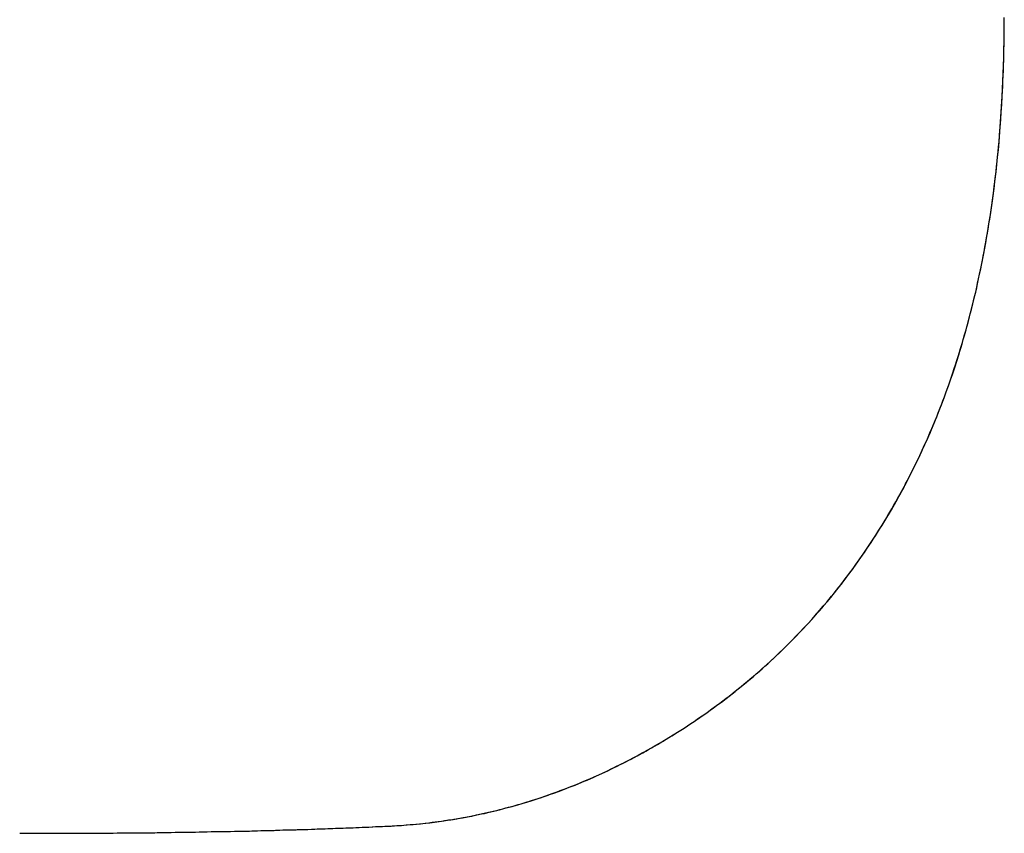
# Model space of a CAD drawing. Extents: x -4.2 to 4.1, y -6.8 to 5.8.
# Tile 176 of 214: x 0.2493 to 0.2966, y -4.1012 to -4.0621. Entities that reach past the tile are written whole.
import ezdxf

# ---------------------------------------------------------------- set-up
doc = ezdxf.new("R2010")
doc.units = 0
doc.layers.get('0').update_dxf_attribs({"linetype": 'CONTINUOUS'})

# ---------------------------------------------------------------- blocks, each defined once
blk = doc.blocks.new('*U1')
blk.add_line((0.280941, -4.096361, 4.435), (0.280941, -4.096361, 4.4349))
blk.add_line((0.280941, -4.096361, 4.435), (0.280941, -4.096361, 4.4349))
for points in [[(0.280941, -4.09636, 4.435), (0.281101, -4.09626, 4.435), (0.281261, -4.09616, 4.435), (0.281421, -4.09605, 4.435), (0.281579, -4.09595, 4.435), (0.281737, -4.09584, 4.435), (0.281893, -4.09574, 4.435), (0.282049, -4.09563, 4.435), (0.282204, -4.09552, 4.435), (0.282359, -4.09541, 4.435), (0.282512, -4.0953, 4.435), (0.282665, -4.09519, 4.435), (0.282817, -4.09508, 4.435), (0.282968, -4.09497, 4.435), (0.283118, -4.09486, 4.435), (0.283268, -4.09474, 4.435), (0.283416, -4.09463, 4.435), (0.283564, -4.09451, 4.435), (0.283711, -4.0944, 4.435), (0.283857, -4.09428, 4.435), (0.284003, -4.09416, 4.435), (0.284147, -4.09404, 4.435), (0.284291, -4.09392, 4.435), (0.284434, -4.0938, 4.435), (0.284576, -4.09368, 4.435), (0.284718, -4.09356, 4.435), (0.284858, -4.09344, 4.435), (0.284998, -4.09332, 4.435), (0.285137, -4.09319, 4.435), (0.285275, -4.09307, 4.435), (0.285412, -4.09294, 4.435), (0.285549, -4.09282, 4.435), (0.285685, -4.09269, 4.435), (0.28582, -4.09256, 4.435), (0.285954, -4.09243, 4.435), (0.286087, -4.0923, 4.435), (0.286219, -4.09217, 4.435), (0.286351, -4.09204, 4.435), (0.286482, -4.09191, 4.435), (0.286612, -4.09177, 4.435), (0.286741, -4.09164, 4.435), (0.286869, -4.0915, 4.435), (0.286997, -4.09137, 4.435), (0.287124, -4.09123, 4.435), (0.28725, -4.0911, 4.435), (0.287375, -4.09096, 4.435), (0.287499, -4.09082, 4.435), (0.287623, -4.09068, 4.435), (0.287745, -4.09054, 4.435), (0.287867, -4.0904, 4.435), (0.287988, -4.09026, 4.435), (0.288109, -4.09011, 4.435), (0.288228, -4.08997, 4.435), (0.288347, -4.08983, 4.435), (0.288465, -4.08968, 4.435), (0.288582, -4.08953, 4.435), (0.288698, -4.08939, 4.435), (0.288813, -4.08924, 4.435), (0.288928, -4.08909, 4.435), (0.289042, -4.08894, 4.435), (0.289155, -4.08879, 4.435), (0.289267, -4.08864, 4.435), (0.289378, -4.08849, 4.435), (0.289489, -4.08834, 4.435), (0.289598, -4.08818, 4.435), (0.289707, -4.08803, 4.435), (0.289816, -4.08787, 4.435), (0.289923, -4.08772, 4.435), (0.290029, -4.08756, 4.435), (0.290135, -4.08741, 4.435), (0.29024, -4.08725, 4.435), (0.290344, -4.08709, 4.435), (0.290447, -4.08693, 4.435), (0.29055, -4.08677, 4.435), (0.290651, -4.08661, 4.435), (0.290752, -4.08644, 4.435), (0.290852, -4.08628, 4.435), (0.290951, -4.08612, 4.435), (0.29105, -4.08595, 4.435), (0.291147, -4.08579, 4.435), (0.291244, -4.08562, 4.435), (0.29134, -4.08545, 4.435), (0.291435, -4.08529, 4.435), (0.29153, -4.08512, 4.435), (0.291623, -4.08495, 4.435), (0.291716, -4.08478, 4.435), (0.291808, -4.08461, 4.435), (0.291899, -4.08443, 4.435), (0.291989, -4.08426, 4.435), (0.292078, -4.08409, 4.435), (0.292167, -4.08391, 4.435), (0.292255, -4.08374, 4.435), (0.292342, -4.08356, 4.435), (0.292428, -4.08339, 4.435), (0.292514, -4.08321, 4.435), (0.292598, -4.08303, 4.435), (0.292682, -4.08285, 4.435), (0.292765, -4.08267, 4.435), (0.292847, -4.08249, 4.435), (0.292928, -4.08231, 4.435), (0.293008, -4.08212, 4.435), (0.293088, -4.08194, 4.435), (0.293166, -4.08176, 4.435), (0.293244, -4.08157, 4.435), (0.293321, -4.08139, 4.435), (0.293397, -4.0812, 4.435), (0.293472, -4.08101, 4.435), (0.293546, -4.08082, 4.435), (0.293619, -4.08063, 4.435), (0.293692, -4.08044, 4.435), (0.293763, -4.08025, 4.435), (0.293834, -4.08006, 4.435), (0.293903, -4.07987, 4.435), (0.293972, -4.07967, 4.435), (0.29404, -4.07948, 4.435), (0.294107, -4.07929, 4.435), (0.294174, -4.07909, 4.435), (0.294239, -4.07889, 4.435), (0.294304, -4.0787, 4.435), (0.294367, -4.0785, 4.435), (0.29443, -4.0783, 4.435), (0.294492, -4.0781, 4.435), (0.294553, -4.0779, 4.435), (0.294613, -4.07769, 4.435), (0.294672, -4.07749, 4.435), (0.29473, -4.07729, 4.435), (0.294788, -4.07708, 4.435), (0.294845, -4.07688, 4.435), (0.2949, -4.07667, 4.435), (0.294955, -4.07647, 4.435), (0.295009, -4.07626, 4.435), (0.295062, -4.07605, 4.435), (0.295114, -4.07584, 4.435), (0.295166, -4.07563, 4.435), (0.295216, -4.07542, 4.435), (0.295266, -4.07521, 4.435), (0.295314, -4.075, 4.435), (0.295362, -4.07478, 4.435), (0.295409, -4.07457, 4.435), (0.295455, -4.07435, 4.435), (0.2955, -4.07414, 4.435), (0.295545, -4.07392, 4.435), (0.295588, -4.0737, 4.435), (0.295631, -4.07348, 4.435), (0.295672, -4.07327, 4.435), (0.295713, -4.07305, 4.435), (0.295753, -4.07282, 4.435), (0.295792, -4.0726, 4.435), (0.29583, -4.07238, 4.435), (0.295868, -4.07216, 4.435), (0.295904, -4.07193, 4.435), (0.29594, -4.07171, 4.435), (0.295974, -4.07148, 4.435), (0.296008, -4.07126, 4.435), (0.296041, -4.07103, 4.435), (0.296073, -4.0708, 4.435), (0.296104, -4.07057, 4.435), (0.296134, -4.07034, 4.435), (0.296164, -4.07011, 4.435), (0.296192, -4.06988, 4.435), (0.29622, -4.06964, 4.435), (0.296247, -4.06941, 4.435), (0.296273, -4.06918, 4.435), (0.296298, -4.06894, 4.435), (0.296322, -4.06871, 4.435), (0.296345, -4.06847, 4.435), (0.296367, -4.06823, 4.435), (0.296389, -4.06799, 4.435), (0.296409, -4.06775, 4.435), (0.296429, -4.06751, 4.435), (0.296448, -4.06727, 4.435), (0.296466, -4.06703, 4.435), (0.296483, -4.06679, 4.435), (0.296499, -4.06655, 4.435), (0.296515, -4.0663, 4.435), (0.296529, -4.06606, 4.435), (0.296543, -4.06581, 4.435), (0.296556, -4.06556, 4.435), (0.296567, -4.06532, 4.435), (0.296578, -4.06507, 4.435), (0.296588, -4.06482, 4.435), (0.296598, -4.06457, 4.435), (0.296606, -4.06432, 4.435), (0.296613, -4.06407, 4.435), (0.29662, -4.06381, 4.435), (0.296626, -4.06356, 4.435), (0.296631, -4.06331, 4.435), (0.296634, -4.06305, 4.435), (0.296638, -4.06279, 4.435), (0.29664, -4.06254, 4.435), (0.296641, -4.06228, 4.435), (0.296642, -4.06202, 4.435)], [(0.280941, -4.09636, 4.4349), (0.281182, -4.09621, 4.4349), (0.281422, -4.09605, 4.4349), (0.28166, -4.09589, 4.4349), (0.281896, -4.09573, 4.4349), (0.28213, -4.09557, 4.4349), (0.282362, -4.09541, 4.4349), (0.282593, -4.09524, 4.4349), (0.282822, -4.09508, 4.4349), (0.283049, -4.09491, 4.4349), (0.283274, -4.09474, 4.4349), (0.283497, -4.09457, 4.4349), (0.283718, -4.09439, 4.4349), (0.283938, -4.09422, 4.4349), (0.284155, -4.09404, 4.4349), (0.284371, -4.09386, 4.4349), (0.284585, -4.09368, 4.4349), (0.284798, -4.09349, 4.4349), (0.285008, -4.09331, 4.4349), (0.285217, -4.09312, 4.4349), (0.285423, -4.09293, 4.4349), (0.285628, -4.09274, 4.4349), (0.285831, -4.09255, 4.4349), (0.286032, -4.09235, 4.4349), (0.286232, -4.09216, 4.4349), (0.286429, -4.09196, 4.4349), (0.286625, -4.09176, 4.4349), (0.286819, -4.09156, 4.4349), (0.287011, -4.09135, 4.4349), (0.287201, -4.09115, 4.4349), (0.287389, -4.09094, 4.4349), (0.287576, -4.09073, 4.4349), (0.287761, -4.09052, 4.4349), (0.287944, -4.09031, 4.4349), (0.288125, -4.09009, 4.4349), (0.288304, -4.08988, 4.4349), (0.288481, -4.08966, 4.4349), (0.288657, -4.08944, 4.4349), (0.28883, -4.08922, 4.4349), (0.289002, -4.08899, 4.4349), (0.289172, -4.08877, 4.4349), (0.289341, -4.08854, 4.4349), (0.289507, -4.08831, 4.4349), (0.289671, -4.08808, 4.4349), (0.289834, -4.08785, 4.4349), (0.289995, -4.08761, 4.4349), (0.290154, -4.08738, 4.4349), (0.290311, -4.08714, 4.4349), (0.290467, -4.0869, 4.4349), (0.29062, -4.08666, 4.4349), (0.290772, -4.08641, 4.4349), (0.290922, -4.08617, 4.4349), (0.29107, -4.08592, 4.4349), (0.291216, -4.08567, 4.4349), (0.29136, -4.08542, 4.4349), (0.291503, -4.08516, 4.4349), (0.291644, -4.08491, 4.4349), (0.291782, -4.08465, 4.4349), (0.291919, -4.08439, 4.4349), (0.292055, -4.08413, 4.4349), (0.292188, -4.08387, 4.4349), (0.292319, -4.08361, 4.4349), (0.292449, -4.08334, 4.4349), (0.292577, -4.08307, 4.4349), (0.292703, -4.0828, 4.4349), (0.292827, -4.08253, 4.4349), (0.292949, -4.08226, 4.4349), (0.293069, -4.08198, 4.4349), (0.293187, -4.08171, 4.4349), (0.293303, -4.08143, 4.4349), (0.293418, -4.08115, 4.4349), (0.29353, -4.08086, 4.4349), (0.29364, -4.08058, 4.4349), (0.293748, -4.08029, 4.4349), (0.293854, -4.08, 4.4349), (0.293958, -4.07971, 4.4349), (0.294061, -4.07942, 4.4349), (0.294161, -4.07913, 4.4349), (0.294259, -4.07883, 4.4349), (0.294355, -4.07853, 4.4349), (0.29445, -4.07823, 4.4349), (0.294542, -4.07793, 4.4349), (0.294632, -4.07763, 4.4349), (0.29472, -4.07732, 4.4349), (0.294807, -4.07702, 4.4349), (0.294891, -4.07671, 4.4349), (0.294973, -4.0764, 4.4349), (0.295054, -4.07608, 4.4349), (0.295132, -4.07577, 4.4349), (0.295209, -4.07545, 4.4349), (0.295283, -4.07513, 4.4349), (0.295355, -4.07481, 4.4349), (0.295426, -4.07449, 4.4349), (0.295494, -4.07417, 4.4349), (0.295561, -4.07384, 4.4349), (0.295625, -4.07351, 4.4349), (0.295688, -4.07318, 4.4349), (0.295748, -4.07285, 4.4349), (0.295807, -4.07252, 4.4349), (0.295864, -4.07218, 4.4349), (0.295918, -4.07184, 4.4349), (0.295971, -4.0715, 4.4349), (0.296021, -4.07116, 4.4349), (0.29607, -4.07082, 4.4349), (0.296117, -4.07048, 4.4349), (0.296161, -4.07013, 4.4349), (0.296204, -4.06978, 4.4349), (0.296245, -4.06943, 4.4349), (0.296283, -4.06908, 4.4349), (0.29632, -4.06872, 4.4349), (0.296355, -4.06837, 4.4349), (0.296387, -4.06801, 4.4349), (0.296418, -4.06765, 4.4349), (0.296447, -4.06729, 4.4349), (0.296474, -4.06692, 4.4349), (0.296499, -4.06656, 4.4349), (0.296521, -4.06619, 4.4349), (0.296542, -4.06582, 4.4349), (0.296561, -4.06545, 4.4349), (0.296578, -4.06508, 4.4349), (0.296593, -4.0647, 4.4349), (0.296606, -4.06432, 4.4349), (0.296617, -4.06394, 4.4349), (0.296626, -4.06356, 4.4349), (0.296633, -4.06318, 4.4349), (0.296638, -4.0628, 4.4349), (0.296641, -4.06241, 4.4349), (0.296642, -4.06202, 4.4349)], [(0.280941, -4.09636, 4.4349), (0.281182, -4.09621, 4.4349), (0.281422, -4.09605, 4.4349), (0.28166, -4.09589, 4.4349), (0.281896, -4.09573, 4.4349), (0.28213, -4.09557, 4.4349), (0.282362, -4.09541, 4.4349), (0.282593, -4.09524, 4.4349), (0.282822, -4.09508, 4.4349), (0.283049, -4.09491, 4.4349), (0.283274, -4.09474, 4.4349), (0.283497, -4.09457, 4.4349), (0.283718, -4.09439, 4.4349), (0.283938, -4.09422, 4.4349), (0.284155, -4.09404, 4.4349), (0.284371, -4.09386, 4.4349), (0.284585, -4.09368, 4.4349), (0.284798, -4.09349, 4.4349), (0.285008, -4.09331, 4.4349), (0.285217, -4.09312, 4.4349), (0.285423, -4.09293, 4.4349), (0.285628, -4.09274, 4.4349), (0.285831, -4.09255, 4.4349), (0.286032, -4.09235, 4.4349), (0.286232, -4.09216, 4.4349), (0.286429, -4.09196, 4.4349), (0.286625, -4.09176, 4.4349), (0.286819, -4.09156, 4.4349), (0.287011, -4.09135, 4.4349), (0.287201, -4.09115, 4.4349), (0.287389, -4.09094, 4.4349), (0.287576, -4.09073, 4.4349), (0.287761, -4.09052, 4.4349), (0.287944, -4.09031, 4.4349), (0.288125, -4.09009, 4.4349), (0.288304, -4.08988, 4.4349), (0.288481, -4.08966, 4.4349), (0.288657, -4.08944, 4.4349), (0.28883, -4.08922, 4.4349), (0.289002, -4.08899, 4.4349), (0.289172, -4.08877, 4.4349), (0.289341, -4.08854, 4.4349), (0.289507, -4.08831, 4.4349), (0.289671, -4.08808, 4.4349), (0.289834, -4.08785, 4.4349), (0.289995, -4.08761, 4.4349), (0.290154, -4.08738, 4.4349), (0.290311, -4.08714, 4.4349), (0.290467, -4.0869, 4.4349), (0.29062, -4.08666, 4.4349), (0.290772, -4.08641, 4.4349), (0.290922, -4.08617, 4.4349), (0.29107, -4.08592, 4.4349), (0.291216, -4.08567, 4.4349), (0.29136, -4.08542, 4.4349), (0.291503, -4.08516, 4.4349), (0.291644, -4.08491, 4.4349), (0.291782, -4.08465, 4.4349), (0.291919, -4.08439, 4.4349), (0.292055, -4.08413, 4.4349), (0.292188, -4.08387, 4.4349), (0.292319, -4.08361, 4.4349), (0.292449, -4.08334, 4.4349), (0.292577, -4.08307, 4.4349), (0.292703, -4.0828, 4.4349), (0.292827, -4.08253, 4.4349), (0.292949, -4.08226, 4.4349), (0.293069, -4.08198, 4.4349), (0.293187, -4.08171, 4.4349), (0.293303, -4.08143, 4.4349), (0.293418, -4.08115, 4.4349), (0.29353, -4.08086, 4.4349), (0.29364, -4.08058, 4.4349), (0.293748, -4.08029, 4.4349), (0.293854, -4.08, 4.4349), (0.293958, -4.07971, 4.4349), (0.294061, -4.07942, 4.4349), (0.294161, -4.07913, 4.4349), (0.294259, -4.07883, 4.4349), (0.294355, -4.07853, 4.4349), (0.29445, -4.07823, 4.4349), (0.294542, -4.07793, 4.4349), (0.294632, -4.07763, 4.4349), (0.29472, -4.07732, 4.4349), (0.294807, -4.07702, 4.4349), (0.294891, -4.07671, 4.4349), (0.294973, -4.0764, 4.4349), (0.295054, -4.07608, 4.4349), (0.295132, -4.07577, 4.4349), (0.295209, -4.07545, 4.4349), (0.295283, -4.07513, 4.4349), (0.295355, -4.07481, 4.4349), (0.295426, -4.07449, 4.4349), (0.295494, -4.07417, 4.4349), (0.295561, -4.07384, 4.4349), (0.295625, -4.07351, 4.4349), (0.295688, -4.07318, 4.4349), (0.295748, -4.07285, 4.4349), (0.295807, -4.07252, 4.4349), (0.295864, -4.07218, 4.4349), (0.295918, -4.07184, 4.4349), (0.295971, -4.0715, 4.4349), (0.296021, -4.07116, 4.4349), (0.29607, -4.07082, 4.4349), (0.296117, -4.07048, 4.4349), (0.296161, -4.07013, 4.4349), (0.296204, -4.06978, 4.4349), (0.296245, -4.06943, 4.4349), (0.296283, -4.06908, 4.4349), (0.29632, -4.06872, 4.4349), (0.296355, -4.06837, 4.4349), (0.296387, -4.06801, 4.4349), (0.296418, -4.06765, 4.4349), (0.296447, -4.06729, 4.4349), (0.296474, -4.06692, 4.4349), (0.296499, -4.06656, 4.4349), (0.296521, -4.06619, 4.4349), (0.296542, -4.06582, 4.4349), (0.296561, -4.06545, 4.4349), (0.296578, -4.06508, 4.4349), (0.296593, -4.0647, 4.4349), (0.296606, -4.06432, 4.4349), (0.296617, -4.06394, 4.4349), (0.296626, -4.06356, 4.4349), (0.296633, -4.06318, 4.4349), (0.296638, -4.0628, 4.4349), (0.296641, -4.06241, 4.4349), (0.296642, -4.06202, 4.4349)], [(0.280941, -4.09636, 4.435), (0.281101, -4.09626, 4.435), (0.281261, -4.09616, 4.435), (0.281421, -4.09605, 4.435), (0.281579, -4.09595, 4.435), (0.281737, -4.09584, 4.435), (0.281893, -4.09574, 4.435), (0.282049, -4.09563, 4.435), (0.282204, -4.09552, 4.435), (0.282359, -4.09541, 4.435), (0.282512, -4.0953, 4.435), (0.282665, -4.09519, 4.435), (0.282817, -4.09508, 4.435), (0.282968, -4.09497, 4.435), (0.283118, -4.09486, 4.435), (0.283268, -4.09474, 4.435), (0.283416, -4.09463, 4.435), (0.283564, -4.09451, 4.435), (0.283711, -4.0944, 4.435), (0.283857, -4.09428, 4.435), (0.284003, -4.09416, 4.435), (0.284147, -4.09404, 4.435), (0.284291, -4.09392, 4.435), (0.284434, -4.0938, 4.435), (0.284576, -4.09368, 4.435), (0.284718, -4.09356, 4.435), (0.284858, -4.09344, 4.435), (0.284998, -4.09332, 4.435), (0.285137, -4.09319, 4.435), (0.285275, -4.09307, 4.435), (0.285412, -4.09294, 4.435), (0.285549, -4.09282, 4.435), (0.285685, -4.09269, 4.435), (0.28582, -4.09256, 4.435), (0.285954, -4.09243, 4.435), (0.286087, -4.0923, 4.435), (0.286219, -4.09217, 4.435), (0.286351, -4.09204, 4.435), (0.286482, -4.09191, 4.435), (0.286612, -4.09177, 4.435), (0.286741, -4.09164, 4.435), (0.286869, -4.0915, 4.435), (0.286997, -4.09137, 4.435), (0.287124, -4.09123, 4.435), (0.28725, -4.0911, 4.435), (0.287375, -4.09096, 4.435), (0.287499, -4.09082, 4.435), (0.287623, -4.09068, 4.435), (0.287745, -4.09054, 4.435), (0.287867, -4.0904, 4.435), (0.287988, -4.09026, 4.435), (0.288109, -4.09011, 4.435), (0.288228, -4.08997, 4.435), (0.288347, -4.08983, 4.435), (0.288465, -4.08968, 4.435), (0.288582, -4.08953, 4.435), (0.288698, -4.08939, 4.435), (0.288813, -4.08924, 4.435), (0.288928, -4.08909, 4.435), (0.289042, -4.08894, 4.435), (0.289155, -4.08879, 4.435), (0.289267, -4.08864, 4.435), (0.289378, -4.08849, 4.435), (0.289489, -4.08834, 4.435), (0.289598, -4.08818, 4.435), (0.289707, -4.08803, 4.435), (0.289816, -4.08787, 4.435), (0.289923, -4.08772, 4.435), (0.290029, -4.08756, 4.435), (0.290135, -4.08741, 4.435), (0.29024, -4.08725, 4.435), (0.290344, -4.08709, 4.435), (0.290447, -4.08693, 4.435), (0.29055, -4.08677, 4.435), (0.290651, -4.08661, 4.435), (0.290752, -4.08644, 4.435), (0.290852, -4.08628, 4.435), (0.290951, -4.08612, 4.435), (0.29105, -4.08595, 4.435), (0.291147, -4.08579, 4.435), (0.291244, -4.08562, 4.435), (0.29134, -4.08545, 4.435), (0.291435, -4.08529, 4.435), (0.29153, -4.08512, 4.435), (0.291623, -4.08495, 4.435), (0.291716, -4.08478, 4.435), (0.291808, -4.08461, 4.435), (0.291899, -4.08443, 4.435), (0.291989, -4.08426, 4.435), (0.292078, -4.08409, 4.435), (0.292167, -4.08391, 4.435), (0.292255, -4.08374, 4.435), (0.292342, -4.08356, 4.435), (0.292428, -4.08339, 4.435), (0.292514, -4.08321, 4.435), (0.292598, -4.08303, 4.435), (0.292682, -4.08285, 4.435), (0.292765, -4.08267, 4.435), (0.292847, -4.08249, 4.435), (0.292928, -4.08231, 4.435), (0.293008, -4.08212, 4.435), (0.293088, -4.08194, 4.435), (0.293166, -4.08176, 4.435), (0.293244, -4.08157, 4.435), (0.293321, -4.08139, 4.435), (0.293397, -4.0812, 4.435), (0.293472, -4.08101, 4.435), (0.293546, -4.08082, 4.435), (0.293619, -4.08063, 4.435), (0.293692, -4.08044, 4.435), (0.293763, -4.08025, 4.435), (0.293834, -4.08006, 4.435), (0.293903, -4.07987, 4.435), (0.293972, -4.07967, 4.435), (0.29404, -4.07948, 4.435), (0.294107, -4.07929, 4.435), (0.294174, -4.07909, 4.435), (0.294239, -4.07889, 4.435), (0.294304, -4.0787, 4.435), (0.294367, -4.0785, 4.435), (0.29443, -4.0783, 4.435), (0.294492, -4.0781, 4.435), (0.294553, -4.0779, 4.435), (0.294613, -4.07769, 4.435), (0.294672, -4.07749, 4.435), (0.29473, -4.07729, 4.435), (0.294788, -4.07708, 4.435), (0.294845, -4.07688, 4.435), (0.2949, -4.07667, 4.435), (0.294955, -4.07647, 4.435), (0.295009, -4.07626, 4.435), (0.295062, -4.07605, 4.435), (0.295114, -4.07584, 4.435), (0.295166, -4.07563, 4.435), (0.295216, -4.07542, 4.435), (0.295266, -4.07521, 4.435), (0.295314, -4.075, 4.435), (0.295362, -4.07478, 4.435), (0.295409, -4.07457, 4.435), (0.295455, -4.07435, 4.435), (0.2955, -4.07414, 4.435), (0.295545, -4.07392, 4.435), (0.295588, -4.0737, 4.435), (0.295631, -4.07348, 4.435), (0.295672, -4.07327, 4.435), (0.295713, -4.07305, 4.435), (0.295753, -4.07282, 4.435), (0.295792, -4.0726, 4.435), (0.29583, -4.07238, 4.435), (0.295868, -4.07216, 4.435), (0.295904, -4.07193, 4.435), (0.29594, -4.07171, 4.435), (0.295974, -4.07148, 4.435), (0.296008, -4.07126, 4.435), (0.296041, -4.07103, 4.435), (0.296073, -4.0708, 4.435), (0.296104, -4.07057, 4.435), (0.296134, -4.07034, 4.435), (0.296164, -4.07011, 4.435), (0.296192, -4.06988, 4.435), (0.29622, -4.06964, 4.435), (0.296247, -4.06941, 4.435), (0.296273, -4.06918, 4.435), (0.296298, -4.06894, 4.435), (0.296322, -4.06871, 4.435), (0.296345, -4.06847, 4.435), (0.296367, -4.06823, 4.435), (0.296389, -4.06799, 4.435), (0.296409, -4.06775, 4.435), (0.296429, -4.06751, 4.435), (0.296448, -4.06727, 4.435), (0.296466, -4.06703, 4.435), (0.296483, -4.06679, 4.435), (0.296499, -4.06655, 4.435), (0.296515, -4.0663, 4.435), (0.296529, -4.06606, 4.435), (0.296543, -4.06581, 4.435), (0.296556, -4.06556, 4.435), (0.296567, -4.06532, 4.435), (0.296578, -4.06507, 4.435), (0.296588, -4.06482, 4.435), (0.296598, -4.06457, 4.435), (0.296606, -4.06432, 4.435), (0.296613, -4.06407, 4.435), (0.29662, -4.06381, 4.435), (0.296626, -4.06356, 4.435), (0.296631, -4.06331, 4.435), (0.296634, -4.06305, 4.435), (0.296638, -4.06279, 4.435), (0.29664, -4.06254, 4.435), (0.296641, -4.06228, 4.435), (0.296642, -4.06202, 4.435)], [(0.249336, -4.10122, 4.435), (0.249556, -4.10122, 4.435), (0.249776, -4.10122, 4.435), (0.249995, -4.10122, 4.435), (0.250213, -4.10122, 4.435), (0.25043, -4.10122, 4.435), (0.250647, -4.10122, 4.435), (0.250863, -4.10122, 4.435), (0.251078, -4.10122, 4.435), (0.251292, -4.10122, 4.435), (0.251506, -4.10122, 4.435), (0.251719, -4.10122, 4.435), (0.251932, -4.10122, 4.435), (0.252143, -4.10122, 4.435), (0.252354, -4.10122, 4.435), (0.252564, -4.10121, 4.435), (0.252774, -4.10121, 4.435), (0.252982, -4.10121, 4.435), (0.25319, -4.10121, 4.435), (0.253398, -4.10121, 4.435), (0.253604, -4.10121, 4.435), (0.25381, -4.10121, 4.435), (0.254015, -4.1012, 4.435), (0.254219, -4.1012, 4.435), (0.254423, -4.1012, 4.435), (0.254626, -4.1012, 4.435), (0.254828, -4.1012, 4.435), (0.25503, -4.1012, 4.435), (0.25523, -4.10119, 4.435), (0.255431, -4.10119, 4.435), (0.25563, -4.10119, 4.435), (0.255828, -4.10119, 4.435), (0.256026, -4.10118, 4.435), (0.256224, -4.10118, 4.435), (0.25642, -4.10118, 4.435), (0.256616, -4.10118, 4.435), (0.256811, -4.10117, 4.435), (0.257005, -4.10117, 4.435), (0.257199, -4.10117, 4.435), (0.257391, -4.10116, 4.435), (0.257583, -4.10116, 4.435), (0.257775, -4.10116, 4.435), (0.257965, -4.10115, 4.435), (0.258155, -4.10115, 4.435), (0.258345, -4.10115, 4.435), (0.258533, -4.10114, 4.435), (0.258721, -4.10114, 4.435), (0.258908, -4.10114, 4.435), (0.259094, -4.10113, 4.435), (0.25928, -4.10113, 4.435), (0.259465, -4.10113, 4.435), (0.259649, -4.10112, 4.435), (0.259832, -4.10112, 4.435), (0.260015, -4.10111, 4.435), (0.260197, -4.10111, 4.435), (0.260378, -4.10111, 4.435), (0.260559, -4.1011, 4.435), (0.260739, -4.1011, 4.435), (0.260918, -4.10109, 4.435), (0.261096, -4.10109, 4.435), (0.261274, -4.10108, 4.435), (0.261451, -4.10108, 4.435), (0.261627, -4.10107, 4.435), (0.261803, -4.10107, 4.435), (0.261977, -4.10106, 4.435), (0.262152, -4.10106, 4.435), (0.262325, -4.10105, 4.435), (0.262497, -4.10105, 4.435), (0.262669, -4.10104, 4.435), (0.262841, -4.10104, 4.435), (0.263011, -4.10103, 4.435), (0.263181, -4.10103, 4.435), (0.26335, -4.10102, 4.435), (0.263518, -4.10102, 4.435), (0.263686, -4.10101, 4.435), (0.263852, -4.101, 4.435), (0.264019, -4.101, 4.435), (0.264184, -4.10099, 4.435), (0.264349, -4.10099, 4.435), (0.264513, -4.10098, 4.435), (0.264676, -4.10097, 4.435), (0.264838, -4.10097, 4.435), (0.265, -4.10096, 4.435), (0.265161, -4.10096, 4.435), (0.265321, -4.10095, 4.435), (0.265481, -4.10094, 4.435), (0.26564, -4.10094, 4.435), (0.265798, -4.10093, 4.435), (0.265956, -4.10092, 4.435), (0.266112, -4.10092, 4.435), (0.266268, -4.10091, 4.435), (0.266424, -4.1009, 4.435), (0.266578, -4.10089, 4.435), (0.266732, -4.10089, 4.435), (0.266885, -4.10088, 4.435), (0.267038, -4.10087, 4.435), (0.267189, -4.10087, 4.435), (0.267341, -4.10086, 4.435), (0.267492, -4.10085, 4.435), (0.267644, -4.10084, 4.435), (0.267795, -4.10083, 4.435), (0.267946, -4.10082, 4.435), (0.268096, -4.1008, 4.435), (0.268247, -4.10079, 4.435), (0.268398, -4.10078, 4.435), (0.268548, -4.10076, 4.435), (0.268698, -4.10075, 4.435), (0.268848, -4.10073, 4.435), (0.268998, -4.10071, 4.435), (0.269148, -4.10069, 4.435), (0.269298, -4.10067, 4.435), (0.269447, -4.10065, 4.435), (0.269597, -4.10063, 4.435), (0.269746, -4.10061, 4.435), (0.269895, -4.10059, 4.435), (0.270044, -4.10057, 4.435), (0.270193, -4.10054, 4.435), (0.270341, -4.10052, 4.435), (0.27049, -4.10049, 4.435), (0.270638, -4.10046, 4.435), (0.270786, -4.10044, 4.435), (0.270934, -4.10041, 4.435), (0.271082, -4.10038, 4.435), (0.27123, -4.10035, 4.435), (0.271378, -4.10032, 4.435), (0.271525, -4.10029, 4.435), (0.271673, -4.10026, 4.435), (0.27182, -4.10022, 4.435), (0.271967, -4.10019, 4.435), (0.272114, -4.10015, 4.435), (0.272261, -4.10012, 4.435), (0.272407, -4.10008, 4.435), (0.272554, -4.10004, 4.435), (0.2727, -4.1, 4.435), (0.272846, -4.09997, 4.435), (0.272992, -4.09993, 4.435), (0.273138, -4.09989, 4.435), (0.273284, -4.09984, 4.435), (0.27343, -4.0998, 4.435), (0.273575, -4.09976, 4.435), (0.27372, -4.09971, 4.435), (0.273866, -4.09967, 4.435), (0.274011, -4.09962, 4.435), (0.274155, -4.09958, 4.435), (0.2743, -4.09953, 4.435), (0.274445, -4.09948, 4.435), (0.274589, -4.09943, 4.435), (0.274734, -4.09938, 4.435), (0.274878, -4.09933, 4.435), (0.275022, -4.09928, 4.435), (0.275166, -4.09923, 4.435), (0.275309, -4.09917, 4.435), (0.275453, -4.09912, 4.435), (0.275596, -4.09906, 4.435), (0.27574, -4.09901, 4.435), (0.275883, -4.09895, 4.435), (0.276026, -4.0989, 4.435), (0.276169, -4.09884, 4.435), (0.276312, -4.09878, 4.435), (0.276454, -4.09872, 4.435), (0.276597, -4.09866, 4.435), (0.276739, -4.0986, 4.435), (0.276881, -4.09853, 4.435), (0.277023, -4.09847, 4.435), (0.277165, -4.09841, 4.435), (0.277307, -4.09834, 4.435), (0.277448, -4.09828, 4.435), (0.27759, -4.09821, 4.435), (0.277731, -4.09814, 4.435), (0.277872, -4.09807, 4.435), (0.278013, -4.098, 4.435), (0.278154, -4.09793, 4.435), (0.278295, -4.09786, 4.435), (0.278435, -4.09779, 4.435), (0.278576, -4.09772, 4.435), (0.278716, -4.09765, 4.435), (0.278856, -4.09757, 4.435), (0.278996, -4.0975, 4.435), (0.279136, -4.09742, 4.435), (0.279275, -4.09734, 4.435), (0.279415, -4.09727, 4.435), (0.279554, -4.09719, 4.435), (0.279694, -4.09711, 4.435), (0.279833, -4.09703, 4.435), (0.279972, -4.09695, 4.435), (0.280111, -4.09687, 4.435), (0.280249, -4.09679, 4.435), (0.280388, -4.0967, 4.435), (0.280526, -4.09662, 4.435), (0.280664, -4.09653, 4.435), (0.280803, -4.09645, 4.435), (0.280941, -4.09636, 4.435)], [(0.249336, -4.10122, 4.4349), (0.249667, -4.10122, 4.4349), (0.249996, -4.10122, 4.4349), (0.250324, -4.10122, 4.4349), (0.25065, -4.10122, 4.4349), (0.250975, -4.10122, 4.4349), (0.251297, -4.10122, 4.4349), (0.251619, -4.10122, 4.4349), (0.251938, -4.10122, 4.4349), (0.252256, -4.10122, 4.4349), (0.252572, -4.10121, 4.4349), (0.252887, -4.10121, 4.4349), (0.2532, -4.10121, 4.4349), (0.253511, -4.10121, 4.4349), (0.253821, -4.10121, 4.4349), (0.254129, -4.1012, 4.4349), (0.254436, -4.1012, 4.4349), (0.254741, -4.1012, 4.4349), (0.255044, -4.10119, 4.4349), (0.255346, -4.10119, 4.4349), (0.255646, -4.10119, 4.4349), (0.255944, -4.10118, 4.4349), (0.256241, -4.10118, 4.4349), (0.256536, -4.10118, 4.4349), (0.256829, -4.10117, 4.4349), (0.257121, -4.10117, 4.4349), (0.257411, -4.10116, 4.4349), (0.2577, -4.10116, 4.4349), (0.257986, -4.10115, 4.4349), (0.258272, -4.10115, 4.4349), (0.258555, -4.10114, 4.4349), (0.258837, -4.10114, 4.4349), (0.259118, -4.10113, 4.4349), (0.259396, -4.10113, 4.4349), (0.259674, -4.10112, 4.4349), (0.259949, -4.10112, 4.4349), (0.260223, -4.10111, 4.4349), (0.260495, -4.1011, 4.4349), (0.260766, -4.1011, 4.4349), (0.261035, -4.10109, 4.4349), (0.261302, -4.10108, 4.4349), (0.261568, -4.10108, 4.4349), (0.261832, -4.10107, 4.4349), (0.262094, -4.10106, 4.4349), (0.262355, -4.10105, 4.4349), (0.262614, -4.10105, 4.4349), (0.262871, -4.10104, 4.4349), (0.263127, -4.10103, 4.4349), (0.263382, -4.10102, 4.4349), (0.263634, -4.10101, 4.4349), (0.263885, -4.101, 4.4349), (0.264135, -4.10099, 4.4349), (0.264382, -4.10099, 4.4349), (0.264628, -4.10098, 4.4349), (0.264873, -4.10097, 4.4349), (0.265116, -4.10096, 4.4349), (0.265357, -4.10095, 4.4349), (0.265596, -4.10094, 4.4349), (0.265834, -4.10093, 4.4349), (0.26607, -4.10092, 4.4349), (0.266305, -4.10091, 4.4349), (0.266538, -4.1009, 4.4349), (0.26677, -4.10089, 4.4349), (0.266999, -4.10087, 4.4349), (0.267228, -4.10086, 4.4349), (0.267455, -4.10085, 4.4349), (0.267683, -4.10084, 4.4349), (0.26791, -4.10082, 4.4349), (0.268137, -4.1008, 4.4349), (0.268363, -4.10078, 4.4349), (0.268589, -4.10076, 4.4349), (0.268815, -4.10073, 4.4349), (0.269041, -4.10071, 4.4349), (0.269266, -4.10068, 4.4349), (0.269491, -4.10065, 4.4349), (0.269715, -4.10062, 4.4349), (0.269939, -4.10058, 4.4349), (0.270163, -4.10055, 4.4349), (0.270387, -4.10051, 4.4349), (0.27061, -4.10047, 4.4349), (0.270833, -4.10043, 4.4349), (0.271056, -4.10039, 4.4349), (0.271278, -4.10034, 4.4349), (0.2715, -4.10029, 4.4349), (0.271721, -4.10024, 4.4349), (0.271943, -4.10019, 4.4349), (0.272164, -4.10014, 4.4349), (0.272384, -4.10009, 4.4349), (0.272604, -4.10003, 4.4349), (0.272824, -4.09997, 4.4349), (0.273044, -4.09991, 4.4349), (0.273263, -4.09985, 4.4349), (0.273482, -4.09979, 4.4349), (0.273701, -4.09972, 4.4349), (0.273919, -4.09965, 4.4349), (0.274137, -4.09958, 4.4349), (0.274355, -4.09951, 4.4349), (0.274572, -4.09944, 4.4349), (0.274789, -4.09936, 4.4349), (0.275006, -4.09929, 4.4349), (0.275222, -4.09921, 4.4349), (0.275438, -4.09913, 4.4349), (0.275654, -4.09904, 4.4349), (0.275869, -4.09896, 4.4349), (0.276084, -4.09887, 4.4349), (0.276299, -4.09878, 4.4349), (0.276514, -4.09869, 4.4349), (0.276728, -4.0986, 4.4349), (0.276941, -4.09851, 4.4349), (0.277155, -4.09841, 4.4349), (0.277368, -4.09831, 4.4349), (0.277581, -4.09821, 4.4349), (0.277793, -4.09811, 4.4349), (0.278005, -4.09801, 4.4349), (0.278217, -4.0979, 4.4349), (0.278428, -4.0978, 4.4349), (0.27864, -4.09769, 4.4349), (0.27885, -4.09758, 4.4349), (0.279061, -4.09746, 4.4349), (0.279271, -4.09735, 4.4349), (0.279481, -4.09723, 4.4349), (0.27969, -4.09711, 4.4349), (0.2799, -4.09699, 4.4349), (0.280108, -4.09687, 4.4349), (0.280317, -4.09675, 4.4349), (0.280525, -4.09662, 4.4349), (0.280733, -4.09649, 4.4349), (0.280941, -4.09636, 4.4349)], [(0.249336, -4.10122, 4.4349), (0.249667, -4.10122, 4.4349), (0.249996, -4.10122, 4.4349), (0.250324, -4.10122, 4.4349), (0.25065, -4.10122, 4.4349), (0.250975, -4.10122, 4.4349), (0.251297, -4.10122, 4.4349), (0.251619, -4.10122, 4.4349), (0.251938, -4.10122, 4.4349), (0.252256, -4.10122, 4.4349), (0.252572, -4.10121, 4.4349), (0.252887, -4.10121, 4.4349), (0.2532, -4.10121, 4.4349), (0.253511, -4.10121, 4.4349), (0.253821, -4.10121, 4.4349), (0.254129, -4.1012, 4.4349), (0.254436, -4.1012, 4.4349), (0.254741, -4.1012, 4.4349), (0.255044, -4.10119, 4.4349), (0.255346, -4.10119, 4.4349), (0.255646, -4.10119, 4.4349), (0.255944, -4.10118, 4.4349), (0.256241, -4.10118, 4.4349), (0.256536, -4.10118, 4.4349), (0.256829, -4.10117, 4.4349), (0.257121, -4.10117, 4.4349), (0.257411, -4.10116, 4.4349), (0.2577, -4.10116, 4.4349), (0.257986, -4.10115, 4.4349), (0.258272, -4.10115, 4.4349), (0.258555, -4.10114, 4.4349), (0.258837, -4.10114, 4.4349), (0.259118, -4.10113, 4.4349), (0.259396, -4.10113, 4.4349), (0.259674, -4.10112, 4.4349), (0.259949, -4.10112, 4.4349), (0.260223, -4.10111, 4.4349), (0.260495, -4.1011, 4.4349), (0.260766, -4.1011, 4.4349), (0.261035, -4.10109, 4.4349), (0.261302, -4.10108, 4.4349), (0.261568, -4.10108, 4.4349), (0.261832, -4.10107, 4.4349), (0.262094, -4.10106, 4.4349), (0.262355, -4.10105, 4.4349), (0.262614, -4.10105, 4.4349), (0.262871, -4.10104, 4.4349), (0.263127, -4.10103, 4.4349), (0.263382, -4.10102, 4.4349), (0.263634, -4.10101, 4.4349), (0.263885, -4.101, 4.4349), (0.264135, -4.10099, 4.4349), (0.264382, -4.10099, 4.4349), (0.264628, -4.10098, 4.4349), (0.264873, -4.10097, 4.4349), (0.265116, -4.10096, 4.4349), (0.265357, -4.10095, 4.4349), (0.265596, -4.10094, 4.4349), (0.265834, -4.10093, 4.4349), (0.26607, -4.10092, 4.4349), (0.266305, -4.10091, 4.4349), (0.266538, -4.1009, 4.4349), (0.26677, -4.10089, 4.4349), (0.266999, -4.10087, 4.4349), (0.267228, -4.10086, 4.4349), (0.267455, -4.10085, 4.4349), (0.267683, -4.10084, 4.4349), (0.26791, -4.10082, 4.4349), (0.268137, -4.1008, 4.4349), (0.268363, -4.10078, 4.4349), (0.268589, -4.10076, 4.4349), (0.268815, -4.10073, 4.4349), (0.269041, -4.10071, 4.4349), (0.269266, -4.10068, 4.4349), (0.269491, -4.10065, 4.4349), (0.269715, -4.10062, 4.4349), (0.269939, -4.10058, 4.4349), (0.270163, -4.10055, 4.4349), (0.270387, -4.10051, 4.4349), (0.27061, -4.10047, 4.4349), (0.270833, -4.10043, 4.4349), (0.271056, -4.10039, 4.4349), (0.271278, -4.10034, 4.4349), (0.2715, -4.10029, 4.4349), (0.271721, -4.10024, 4.4349), (0.271943, -4.10019, 4.4349), (0.272164, -4.10014, 4.4349), (0.272384, -4.10009, 4.4349), (0.272604, -4.10003, 4.4349), (0.272824, -4.09997, 4.4349), (0.273044, -4.09991, 4.4349), (0.273263, -4.09985, 4.4349), (0.273482, -4.09979, 4.4349), (0.273701, -4.09972, 4.4349), (0.273919, -4.09965, 4.4349), (0.274137, -4.09958, 4.4349), (0.274355, -4.09951, 4.4349), (0.274572, -4.09944, 4.4349), (0.274789, -4.09936, 4.4349), (0.275006, -4.09929, 4.4349), (0.275222, -4.09921, 4.4349), (0.275438, -4.09913, 4.4349), (0.275654, -4.09904, 4.4349), (0.275869, -4.09896, 4.4349), (0.276084, -4.09887, 4.4349), (0.276299, -4.09878, 4.4349), (0.276514, -4.09869, 4.4349), (0.276728, -4.0986, 4.4349), (0.276941, -4.09851, 4.4349), (0.277155, -4.09841, 4.4349), (0.277368, -4.09831, 4.4349), (0.277581, -4.09821, 4.4349), (0.277793, -4.09811, 4.4349), (0.278005, -4.09801, 4.4349), (0.278217, -4.0979, 4.4349), (0.278428, -4.0978, 4.4349), (0.27864, -4.09769, 4.4349), (0.27885, -4.09758, 4.4349), (0.279061, -4.09746, 4.4349), (0.279271, -4.09735, 4.4349), (0.279481, -4.09723, 4.4349), (0.27969, -4.09711, 4.4349), (0.2799, -4.09699, 4.4349), (0.280108, -4.09687, 4.4349), (0.280317, -4.09675, 4.4349), (0.280525, -4.09662, 4.4349), (0.280733, -4.09649, 4.4349), (0.280941, -4.09636, 4.4349)], [(0.249336, -4.10122, 4.435), (0.249556, -4.10122, 4.435), (0.249776, -4.10122, 4.435), (0.249995, -4.10122, 4.435), (0.250213, -4.10122, 4.435), (0.25043, -4.10122, 4.435), (0.250647, -4.10122, 4.435), (0.250863, -4.10122, 4.435), (0.251078, -4.10122, 4.435), (0.251292, -4.10122, 4.435), (0.251506, -4.10122, 4.435), (0.251719, -4.10122, 4.435), (0.251932, -4.10122, 4.435), (0.252143, -4.10122, 4.435), (0.252354, -4.10122, 4.435), (0.252564, -4.10121, 4.435), (0.252774, -4.10121, 4.435), (0.252982, -4.10121, 4.435), (0.25319, -4.10121, 4.435), (0.253398, -4.10121, 4.435), (0.253604, -4.10121, 4.435), (0.25381, -4.10121, 4.435), (0.254015, -4.1012, 4.435), (0.254219, -4.1012, 4.435), (0.254423, -4.1012, 4.435), (0.254626, -4.1012, 4.435), (0.254828, -4.1012, 4.435), (0.25503, -4.1012, 4.435), (0.25523, -4.10119, 4.435), (0.255431, -4.10119, 4.435), (0.25563, -4.10119, 4.435), (0.255828, -4.10119, 4.435), (0.256026, -4.10118, 4.435), (0.256224, -4.10118, 4.435), (0.25642, -4.10118, 4.435), (0.256616, -4.10118, 4.435), (0.256811, -4.10117, 4.435), (0.257005, -4.10117, 4.435), (0.257199, -4.10117, 4.435), (0.257391, -4.10116, 4.435), (0.257583, -4.10116, 4.435), (0.257775, -4.10116, 4.435), (0.257965, -4.10115, 4.435), (0.258155, -4.10115, 4.435), (0.258345, -4.10115, 4.435), (0.258533, -4.10114, 4.435), (0.258721, -4.10114, 4.435), (0.258908, -4.10114, 4.435), (0.259094, -4.10113, 4.435), (0.25928, -4.10113, 4.435), (0.259465, -4.10113, 4.435), (0.259649, -4.10112, 4.435), (0.259832, -4.10112, 4.435), (0.260015, -4.10111, 4.435), (0.260197, -4.10111, 4.435), (0.260378, -4.10111, 4.435), (0.260559, -4.1011, 4.435), (0.260739, -4.1011, 4.435), (0.260918, -4.10109, 4.435), (0.261096, -4.10109, 4.435), (0.261274, -4.10108, 4.435), (0.261451, -4.10108, 4.435), (0.261627, -4.10107, 4.435), (0.261803, -4.10107, 4.435), (0.261977, -4.10106, 4.435), (0.262152, -4.10106, 4.435), (0.262325, -4.10105, 4.435), (0.262497, -4.10105, 4.435), (0.262669, -4.10104, 4.435), (0.262841, -4.10104, 4.435), (0.263011, -4.10103, 4.435), (0.263181, -4.10103, 4.435), (0.26335, -4.10102, 4.435), (0.263518, -4.10102, 4.435), (0.263686, -4.10101, 4.435), (0.263852, -4.101, 4.435), (0.264019, -4.101, 4.435), (0.264184, -4.10099, 4.435), (0.264349, -4.10099, 4.435), (0.264513, -4.10098, 4.435), (0.264676, -4.10097, 4.435), (0.264838, -4.10097, 4.435), (0.265, -4.10096, 4.435), (0.265161, -4.10096, 4.435), (0.265321, -4.10095, 4.435), (0.265481, -4.10094, 4.435), (0.26564, -4.10094, 4.435), (0.265798, -4.10093, 4.435), (0.265956, -4.10092, 4.435), (0.266112, -4.10092, 4.435), (0.266268, -4.10091, 4.435), (0.266424, -4.1009, 4.435), (0.266578, -4.10089, 4.435), (0.266732, -4.10089, 4.435), (0.266885, -4.10088, 4.435), (0.267038, -4.10087, 4.435), (0.267189, -4.10087, 4.435), (0.267341, -4.10086, 4.435), (0.267492, -4.10085, 4.435), (0.267644, -4.10084, 4.435), (0.267795, -4.10083, 4.435), (0.267946, -4.10082, 4.435), (0.268096, -4.1008, 4.435), (0.268247, -4.10079, 4.435), (0.268398, -4.10078, 4.435), (0.268548, -4.10076, 4.435), (0.268698, -4.10075, 4.435), (0.268848, -4.10073, 4.435), (0.268998, -4.10071, 4.435), (0.269148, -4.10069, 4.435), (0.269298, -4.10067, 4.435), (0.269447, -4.10065, 4.435), (0.269597, -4.10063, 4.435), (0.269746, -4.10061, 4.435), (0.269895, -4.10059, 4.435), (0.270044, -4.10057, 4.435), (0.270193, -4.10054, 4.435), (0.270341, -4.10052, 4.435), (0.27049, -4.10049, 4.435), (0.270638, -4.10046, 4.435), (0.270786, -4.10044, 4.435), (0.270934, -4.10041, 4.435), (0.271082, -4.10038, 4.435), (0.27123, -4.10035, 4.435), (0.271378, -4.10032, 4.435), (0.271525, -4.10029, 4.435), (0.271673, -4.10026, 4.435), (0.27182, -4.10022, 4.435), (0.271967, -4.10019, 4.435), (0.272114, -4.10015, 4.435), (0.272261, -4.10012, 4.435), (0.272407, -4.10008, 4.435), (0.272554, -4.10004, 4.435), (0.2727, -4.1, 4.435), (0.272846, -4.09997, 4.435), (0.272992, -4.09993, 4.435), (0.273138, -4.09989, 4.435), (0.273284, -4.09984, 4.435), (0.27343, -4.0998, 4.435), (0.273575, -4.09976, 4.435), (0.27372, -4.09971, 4.435), (0.273866, -4.09967, 4.435), (0.274011, -4.09962, 4.435), (0.274155, -4.09958, 4.435), (0.2743, -4.09953, 4.435), (0.274445, -4.09948, 4.435), (0.274589, -4.09943, 4.435), (0.274734, -4.09938, 4.435), (0.274878, -4.09933, 4.435), (0.275022, -4.09928, 4.435), (0.275166, -4.09923, 4.435), (0.275309, -4.09917, 4.435), (0.275453, -4.09912, 4.435), (0.275596, -4.09906, 4.435), (0.27574, -4.09901, 4.435), (0.275883, -4.09895, 4.435), (0.276026, -4.0989, 4.435), (0.276169, -4.09884, 4.435), (0.276312, -4.09878, 4.435), (0.276454, -4.09872, 4.435), (0.276597, -4.09866, 4.435), (0.276739, -4.0986, 4.435), (0.276881, -4.09853, 4.435), (0.277023, -4.09847, 4.435), (0.277165, -4.09841, 4.435), (0.277307, -4.09834, 4.435), (0.277448, -4.09828, 4.435), (0.27759, -4.09821, 4.435), (0.277731, -4.09814, 4.435), (0.277872, -4.09807, 4.435), (0.278013, -4.098, 4.435), (0.278154, -4.09793, 4.435), (0.278295, -4.09786, 4.435), (0.278435, -4.09779, 4.435), (0.278576, -4.09772, 4.435), (0.278716, -4.09765, 4.435), (0.278856, -4.09757, 4.435), (0.278996, -4.0975, 4.435), (0.279136, -4.09742, 4.435), (0.279275, -4.09734, 4.435), (0.279415, -4.09727, 4.435), (0.279554, -4.09719, 4.435), (0.279694, -4.09711, 4.435), (0.279833, -4.09703, 4.435), (0.279972, -4.09695, 4.435), (0.280111, -4.09687, 4.435), (0.280249, -4.09679, 4.435), (0.280388, -4.0967, 4.435), (0.280526, -4.09662, 4.435), (0.280664, -4.09653, 4.435), (0.280803, -4.09645, 4.435), (0.280941, -4.09636, 4.435)]]:
    blk.add_polyline3d(points)

msp = doc.modelspace()

# ---------------------------------------------------------------- block references
msp.add_blockref('*U1', (0, 0))

doc.saveas('drawing.dxf')
